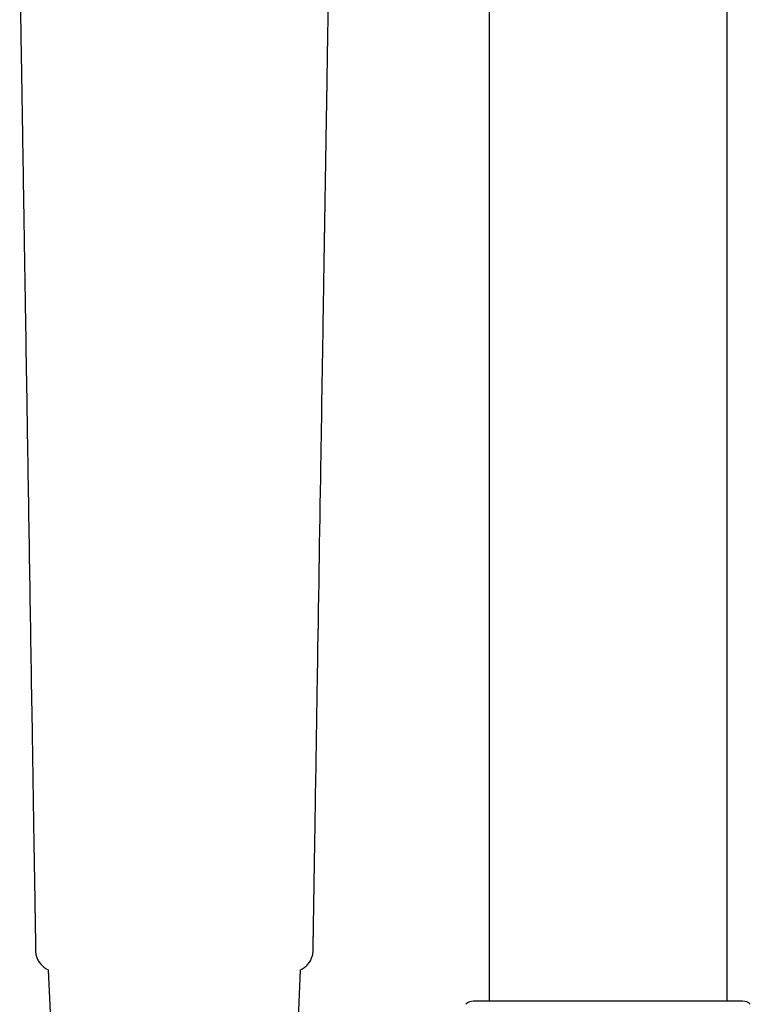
# Model space of a CAD drawing. Header units: millimetres. Extents: x 8 to 771, y 12 to 1627.
# Tile 50 of 94: x 331 to 398, y 1263 to 1354. Entities that reach past the tile are written whole.
import ezdxf

# ---------------------------------------------------------------- set-up
doc = ezdxf.new("R2010")
doc.units = ezdxf.units.MM

msp = doc.modelspace()

# ---------------------------------------------------------------- linework, layer by layer
at = {"color": 7, "linetype": 'Continuous', "lineweight": 30}
for p, q in [((396.332, 1263.249), (396.332, 1435.633)), ((374.432, 1406.505), (374.432, 1263.249)), ((332.657, 1267.914), (332.656, 1267.913)), ((333.769, 1266.15), (333.768, 1266.151)), ((333.818, 1266.134), (334.173, 1257.924)), ((356.799, 1260.418), (357.047, 1266.134)), ((357.096, 1266.151), (357.096, 1266.15))]:
    msp.add_line(p, q, dxfattribs=at)
for centre, start, end in [((372.996, 1262.249), 90, 135), ((397.768, 1262.249), 45, 90)]:
    msp.add_arc(centre, 1, start, end, dxfattribs=at)
for points, knots in [([(331.188, 1358.828), (331.191, 1358.632), (331.197, 1358.25), (331.206, 1357.692), (331.214, 1357.163), (331.222, 1356.663), (331.23, 1356.195), (331.237, 1355.758), (331.244, 1355.353), (331.25, 1354.975), (331.255, 1354.647), (331.26, 1354.364), (331.263, 1354.123), (331.267, 1353.9), (331.27, 1353.69), (331.277, 1353.288), (331.288, 1352.587), (331.305, 1351.576), (331.323, 1350.455), (331.368, 1347.68), (331.425, 1344.149), (331.479, 1340.773), (331.505, 1339.187), (331.516, 1338.497), (331.527, 1337.786), (331.537, 1337.192), (331.544, 1336.722), (331.55, 1336.388), (331.555, 1336.064), (331.56, 1335.758), (331.565, 1335.473), (331.569, 1335.209), (331.573, 1334.966), (331.576, 1334.742), (331.58, 1334.517), (331.584, 1334.275), (331.588, 1334.001), (331.593, 1333.7), (331.598, 1333.372), (331.604, 1333.017), (331.612, 1332.516), (331.622, 1331.885), (331.634, 1331.142), (331.646, 1330.422), (331.657, 1329.723), (331.679, 1328.375), (331.723, 1325.671), (331.809, 1320.357), (331.946, 1311.831), (332.124, 1300.791), (332.315, 1288.978), (332.445, 1280.87), (332.516, 1276.466), (332.535, 1275.279), (332.554, 1274.107), (332.568, 1273.257), (332.577, 1272.725), (332.58, 1272.501), (332.584, 1272.269), (332.588, 1272.02), (332.592, 1271.752), (332.597, 1271.463), (332.602, 1271.155), (332.607, 1270.825), (332.613, 1270.45), (332.62, 1270.027), (332.628, 1269.552), (332.636, 1269.047), (332.644, 1268.511), (332.651, 1268.131), (332.654, 1267.928), (332.654, 1267.914)], [0, 0, 0, 0, 0.006464, 0.012607, 0.018428, 0.023927, 0.029104, 0.033876, 0.038336, 0.042486, 0.046326, 0.049174, 0.051823, 0.054273, 0.056532, 0.058745, 0.067538, 0.079686, 0.092094, 0.104545, 0.17125, 0.208605, 0.215974, 0.223557, 0.231385, 0.239457, 0.243152, 0.246887, 0.250475, 0.253846, 0.256998, 0.259881, 0.262555, 0.265017, 0.26727, 0.269984, 0.272997, 0.276307, 0.279916, 0.283823, 0.288029, 0.296452, 0.304624, 0.312544, 0.32021, 0.327691, 0.35704, 0.40945, 0.503039, 0.638393, 0.773744, 0.892847, 0.905948, 0.919048, 0.932003, 0.944639, 0.947092, 0.949532, 0.952031, 0.954763, 0.957736, 0.960892, 0.964282, 0.967905, 0.971761, 0.976655, 0.98188, 0.987436, 0.993323, 0.99954, 1, 1, 1, 1]), ([(358.21, 1267.914), (358.213, 1268.047), (358.217, 1268.324), (358.224, 1268.736), (358.23, 1269.143), (358.236, 1269.523), (358.242, 1269.869), (358.247, 1270.183), (358.252, 1270.466), (358.256, 1270.724), (358.26, 1270.959), (358.264, 1271.22), (358.269, 1271.52), (358.274, 1271.869), (358.28, 1272.227), (358.286, 1272.597), (358.293, 1273.041), (358.301, 1273.562), (358.311, 1274.154), (358.32, 1274.745), (358.33, 1275.33), (358.339, 1275.907), (358.356, 1276.96), (358.381, 1278.492), (358.413, 1280.505), (358.493, 1285.442), (358.665, 1296.127), (358.9, 1310.715), (359.083, 1322.045), (359.168, 1327.291), (359.184, 1328.303), (359.201, 1329.329), (359.218, 1330.375), (359.235, 1331.438), (359.249, 1332.31), (359.26, 1332.984), (359.267, 1333.456), (359.275, 1333.92), (359.282, 1334.368), (359.289, 1334.79), (359.295, 1335.159), (359.3, 1335.48), (359.305, 1335.763), (359.309, 1336.047), (359.314, 1336.341), (359.319, 1336.65), (359.325, 1337.014), (359.332, 1337.438), (359.34, 1337.921), (359.348, 1338.417), (359.357, 1339.009), (359.368, 1339.685), (359.381, 1340.492), (359.395, 1341.337), (359.409, 1342.224), (359.444, 1344.396), (359.478, 1346.494), (359.511, 1348.519), (359.521, 1349.182), (359.532, 1349.838), (359.54, 1350.365), (359.547, 1350.764), (359.551, 1351.038), (359.556, 1351.308), (359.56, 1351.573), (359.564, 1351.834), (359.568, 1352.092), (359.572, 1352.34), (359.576, 1352.588), (359.58, 1352.841), (359.585, 1353.117), (359.59, 1353.418), (359.595, 1353.739), (359.6, 1354.083), (359.606, 1354.447), (359.613, 1354.834), (359.619, 1355.247), (359.626, 1355.686), (359.634, 1356.151), (359.642, 1356.641), (359.65, 1357.154), (359.659, 1357.691), (359.668, 1358.252), (359.674, 1358.634), (359.677, 1358.828)], [0, 0, 0, 0, 0.004366, 0.009141, 0.013616, 0.017791, 0.021665, 0.025042, 0.028152, 0.030995, 0.033571, 0.035879, 0.039621, 0.043452, 0.047398, 0.051459, 0.055635, 0.062062, 0.068644, 0.075154, 0.081583, 0.087929, 0.094194, 0.116337, 0.138478, 0.160618, 0.279232, 0.491051, 0.642023, 0.653094, 0.664171, 0.675422, 0.686934, 0.698691, 0.710511, 0.715715, 0.72092, 0.726101, 0.731035, 0.735677, 0.740025, 0.743236, 0.746272, 0.749358, 0.752597, 0.75599, 0.759537, 0.764611, 0.76997, 0.775502, 0.780982, 0.789478, 0.797831, 0.807608, 0.817351, 0.827093, 0.879288, 0.886595, 0.893902, 0.901181, 0.908229, 0.911307, 0.914331, 0.9173, 0.920215, 0.923077, 0.925884, 0.928747, 0.931268, 0.93405, 0.937092, 0.940396, 0.94396, 0.947714, 0.95172, 0.955977, 0.960485, 0.965345, 0.970467, 0.97585, 0.981495, 0.987402, 0.99357, 1, 1, 1, 1]), ([(332.648, 1267.915), (332.651, 1267.852), (332.656, 1267.727), (332.687, 1267.54), (332.734, 1267.355), (332.8, 1267.174), (332.882, 1267.001), (332.981, 1266.837), (333.093, 1266.685), (333.216, 1266.546), (333.349, 1266.422), (333.49, 1266.313), (333.629, 1266.222), (333.724, 1266.173), (333.768, 1266.151)], [0, 0, 0, 0, 0.084954, 0.171155, 0.25819, 0.345623, 0.433006, 0.519885, 0.605824, 0.690409, 0.773261, 0.854045, 0.932474, 1, 1, 1, 1]), ([(357.096, 1266.151), (357.153, 1266.181), (357.271, 1266.242), (357.437, 1266.358), (357.594, 1266.492), (357.733, 1266.638), (357.855, 1266.794), (357.957, 1266.955), (358.041, 1267.121), (358.107, 1267.286), (358.156, 1267.45), (358.19, 1267.61), (358.211, 1267.764), (358.214, 1267.865), (358.216, 1267.915)], [0, 0, 0, 0, 0.08728, 0.182188, 0.275863, 0.367794, 0.457527, 0.544669, 0.6289, 0.709972, 0.787704, 0.861982, 0.932749, 1, 1, 1, 1]), ([(358.193, 1267.91), (358.201, 1267.911), (358.211, 1267.912), (358.208, 1267.914), (358.208, 1267.914)], [0, 0, 0, 0, 0.6862592, 1, 1, 1, 1]), ([(333.769, 1266.151), (333.781, 1266.145), (333.795, 1266.138), (333.814, 1266.135), (333.818, 1266.135)], [0, 0, 0, 0, 0.81584, 1, 1, 1, 1]), ([(357.047, 1266.135), (357.05, 1266.135), (357.07, 1266.138), (357.084, 1266.145), (357.096, 1266.151)], [0, 0, 0, 0, 0.186676, 1, 1, 1, 1]), ([(397.766, 1263.249), (397.767, 1263.249), (397.769, 1263.249), (397.751, 1263.249), (397.711, 1263.249), (397.648, 1263.249), (397.565, 1263.249), (397.462, 1263.249), (397.339, 1263.249), (397.196, 1263.249), (397.033, 1263.249), (396.851, 1263.249), (396.648, 1263.249), (396.439, 1263.249), (396.228, 1263.249), (396.018, 1263.249), (395.796, 1263.249), (395.562, 1263.249), (395.317, 1263.249), (395.06, 1263.249), (394.791, 1263.249), (394.502, 1263.249), (394.192, 1263.249), (393.862, 1263.249), (393.521, 1263.249), (393.17, 1263.249), (392.807, 1263.249), (392.433, 1263.249), (392.087, 1263.249), (391.773, 1263.249), (391.495, 1263.249), (391.213, 1263.249), (390.928, 1263.249), (390.639, 1263.249), (390.291, 1263.249), (389.882, 1263.249), (389.407, 1263.249), (388.922, 1263.249), (388.428, 1263.249), (387.928, 1263.249), (387.425, 1263.249), (386.918, 1263.249), (386.409, 1263.249), (385.897, 1263.249), (385.354, 1263.249), (384.782, 1263.249), (384.185, 1263.249), (383.592, 1263.249), (383.003, 1263.249), (382.419, 1263.249), (381.874, 1263.249), (381.37, 1263.249), (380.907, 1263.249), (380.452, 1263.249), (380.006, 1263.249), (379.567, 1263.249), (379.137, 1263.249), (378.771, 1263.249), (378.465, 1263.249), (378.217, 1263.249), (377.973, 1263.249), (377.735, 1263.249), (377.501, 1263.249), (377.228, 1263.249), (376.92, 1263.249), (376.581, 1263.249), (376.252, 1263.249), (375.934, 1263.249), (375.629, 1263.249), (375.34, 1263.249), (375.066, 1263.249), (374.808, 1263.249), (374.565, 1263.249), (374.344, 1263.249), (374.144, 1263.249), (373.963, 1263.249), (373.798, 1263.249), (373.648, 1263.249), (373.514, 1263.249), (373.394, 1263.249), (373.29, 1263.249), (373.19, 1263.249), (373.103, 1263.249), (373.037, 1263.249), (373, 1263.249), (372.999, 1263.249), (372.998, 1263.249)], [0, 0, 0, 0, 0.005319, 0.018518, 0.031728, 0.044971, 0.058271, 0.071391, 0.084455, 0.097485, 0.110502, 0.123529, 0.136589, 0.149702, 0.160577, 0.171413, 0.182223, 0.19302, 0.203816, 0.214623, 0.225455, 0.236324, 0.248201, 0.260036, 0.271845, 0.283645, 0.295452, 0.307282, 0.319153, 0.327461, 0.335744, 0.344007, 0.352258, 0.3605, 0.368739, 0.381695, 0.39468, 0.407717, 0.42096, 0.434146, 0.447297, 0.460435, 0.473583, 0.486765, 0.500002, 0.515446, 0.530817, 0.54615, 0.561482, 0.576848, 0.592285, 0.60499, 0.617644, 0.630267, 0.642878, 0.655499, 0.668149, 0.680847, 0.688613, 0.696358, 0.704087, 0.711805, 0.719517, 0.727226, 0.739347, 0.751491, 0.763678, 0.776102, 0.788479, 0.800826, 0.813163, 0.825508, 0.83788, 0.850298, 0.861782, 0.87322, 0.884628, 0.896021, 0.907412, 0.918818, 0.930253, 0.941731, 0.957248, 0.972691, 0.988095, 1, 1, 1, 1])]:
    msp.add_open_spline(points, degree=3, knots=knots, dxfattribs=at)

doc.saveas('drawing.dxf')
